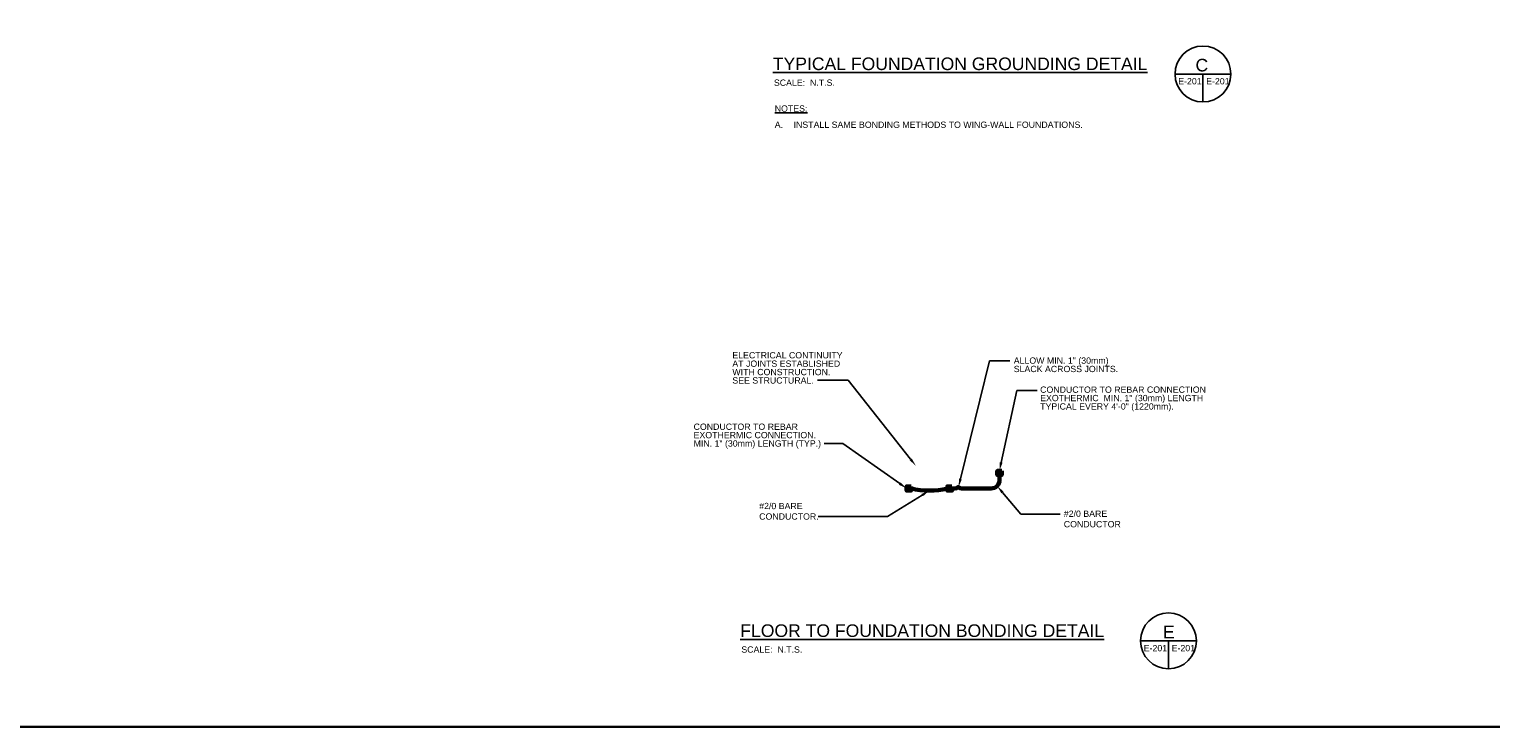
# Model space of a CAD drawing. Header units: inches. Extents: x 0 to 12596, y 507 to 12171.
# Tile 15 of 24: x 6317 to 8410, y 8686 to 9684. Entities that reach past the tile are written whole.
import ezdxf
from ezdxf import colors
from ezdxf.entities.mleader import LeaderData, LeaderLine
from ezdxf.math import Vec2, Vec3

# ---------------------------------------------------------------- set-up
doc = ezdxf.new("R2010")
doc.units = ezdxf.units.IN
doc.header["$MEASUREMENT"] = 0
for name, color, linetype, lineweight in [('E-ANNO-TEXT', 7, 'Continuous', 25), ('E-GND-GES', 92, 'Continuous', 60), ('E-LPS-COND', 92, 'Continuous', 60)]:
    doc.layers.add(name, color=color, linetype=linetype, lineweight=lineweight)
doc.styles.get("Standard").update_dxf_attribs({"font": 'arial.ttf'})

msp = doc.modelspace()

# ---------------------------------------------------------------- hatches: boundary and pattern name
at = {"layer": 'E-GND-GES'}
h = msp.add_hatch(color=256, dxfattribs=at)
h.dxf.hatch_style = 1
h.paths.add_polyline_path([(7703.10384, 9052.08584), (7703.10384, 9046.16774), (7709.62029, 9046.16774), (7709.62029, 9052.08584)])
h = msp.add_hatch(color=256, dxfattribs=at)
h.dxf.hatch_style = 1
h.paths.add_polyline_path([(7573.36324, 9029.86934), (7573.36324, 9023.95125), (7579.87969, 9023.95125), (7579.87969, 9029.86934)])
h = msp.add_hatch(color=256, dxfattribs=at)
h.dxf.hatch_style = 1
h.paths.add_polyline_path([(7631.83363, 9029.86934), (7631.83363, 9023.95125), (7638.35008, 9023.95125), (7638.35008, 9029.86934)])

# ---------------------------------------------------------------- linework, layer by layer
at = {"layer": 'E-ANNO-TEXT'}
for p, q in [((7957.77514, 9619.89496), (8037.77514, 9619.89496)), ((7997.77514, 9619.89496), (7997.77514, 9579.89496)), ((7908.39405, 8808.79447), (7988.39405, 8808.79447)), ((7948.39405, 8808.79447), (7948.39405, 8768.79447))]:
    msp.add_line(p, q, dxfattribs=at)
for centre in [(7997.77514, 9619.89496), (7948.39405, 8808.79447)]:
    msp.add_circle(centre, 40, dxfattribs=at)
at = {"layer": 'E-GND-GES'}
for p, q in [((7706.41509, 9038.99906), (7706.34, 9049.15073)), ((7638.35008, 9026.91029), (7643.2856, 9026.91029)), ((7651.27082, 9026.91029), (7694.41542, 9026.91029))]:
    msp.add_line(p, q, dxfattribs=at)
at = {"layer": 'E-GND-GES', "lineweight": 30}
msp.add_lwpolyline([(4248.35491, 12170.57864), (10315.11285, 12170.57864), (10315.11285, 8685.9516), (4248.35491, 8685.9516)], close=True, dxfattribs=at)
at = {"layer": 'E-GND-GES'}
for centre, radius, start, end in [((7605.85666, 9132.70694), 108.93912, 256.20468958, 283.79531042), ((7643.2856, 9029.91029), 3, 270, 321.14617178), ((7647.27821, 9026.69397), 2.12695, 38.85382822, 141.14617178), ((7651.27082, 9029.91029), 3, 218.85382822, 270), ((7694.41542, 9038.91029), 12, 270, 0.42382253)]:
    msp.add_arc(centre, radius, start, end, dxfattribs=at)
at = {"layer": 'E-LPS-COND'}
for points in [[(7709.62029, 9052.08584), (7709.62029, 9046.16774), (7703.10384, 9046.16774), (7703.10384, 9052.08584)], [(7579.87969, 9029.86934), (7579.87969, 9023.95125), (7573.36324, 9023.95125), (7573.36324, 9029.86934)], [(7638.35008, 9029.86934), (7638.35008, 9023.95125), (7631.83363, 9023.95125), (7631.83363, 9029.86934)]]:
    msp.add_lwpolyline(points, close=True, dxfattribs=at)

# ---------------------------------------------------------------- texts
at = {"layer": 'E-ANNO-TEXT', "attachment_point": 1}
for s, width, insert, char_height in [('{\\LTYPICAL FOUNDATION GROUNDING DETAIL^I}', 709.5890779, (7381.77713, 9643.543), 18), ('C', 36.4664863, (7987.10261, 9641.60933), 18), ('SCALE:  N.T.S.', 103.0824088, (7383.27683, 9612.0602), 9), ('E-201', 35.4157189, (7962.34398, 9614.07715), 9), ('E-201', 35.4157189, (8002.34398, 9614.07715), 9), ('{\\LFLOOR TO FOUNDATION BONDING DETAIL^I}', 709.5890779, (7335.19393, 8832.44251), 18), ('E', 21.2909132, (7940.4999, 8830.50883), 18), ('SCALE:  N.T.S.', 103.0824088, (7336.69363, 8800.9597), 9), ('E-201', 35.4157189, (7912.96289, 8802.97666), 9), ('E-201', 35.4157189, (7952.96289, 8802.97666), 9)]:
    msp.add_mtext_dynamic_manual_height_columns(s, width=width, gutter_width=48, heights=[0], dxfattribs=dict(at, insert=insert, char_height=char_height))
at = {"layer": 'E-ANNO-TEXT', "char_height": 9, "attachment_point": 1}
for s, insert, width in [('{\\LNOTES:}', (7384.49778, 9574.97669), 63.6272003), ('\\pxi-3,l3,t3;A.^IINSTALL SAME BONDING METHODS TO WING-WALL FOUNDATIONS.', (7384.49778, 9551.87338), 470.3107829), ('#2/0 BARE CONDUCTOR.', (7362.24098, 9006.28335), 87.0188227), ('#2/0 BARE CONDUCTOR', (7798.47765, 8995.28293), 88.5)]:
    msp.add_mtext(s, dxfattribs=dict(at, insert=insert, width=width))
at = {"layer": 'E-ANNO-TEXT', "char_height": 9, "attachment_point": 1, "line_spacing_factor": 0.8}
for s, width, heights, insert in [('\\A1;ELECTRICAL CONTINUITY AT JOINTS ESTABLISHED WITH CONSTRUCTION.\\PSEE STRUCTURAL.', 161.8445631, [55.27422], (7323.81426, 9221.99161)), ('\\A1;ALLOW MIN. 1" (30mm) SLACK ACROSS JOINTS.', 154.3309546, [27.64401], (7726.80724, 9214.37589)), ('\\A1;CONDUCTOR TO REBAR CONNECTION EXOTHERMIC  MIN. 1" (30mm) LENGTH TYPICAL EVERY 4\'-0" (1220mm).', 247.3721524, [46.44091], (7764.59753, 9172.79376)), ('\\A1;CONDUCTOR TO REBAR EXOTHERMIC CONNECTION.  MIN. 1" (30mm) LENGTH (TYP.)', 196.3808027, [46.44091], (7268.26582, 9119.77529))]:
    msp.add_mtext_dynamic_manual_height_columns(s, width=width, gutter_width=48, heights=heights, dxfattribs=dict(at, insert=insert))

# ---------------------------------------------------------------- leaders
at = {"layer": 'E-ANNO-TEXT'}
ml = msp.add_multileader_mtext('Standard', dxfattribs=at)
ml.set_content('', color=256)
ml.set_leader_properties()
ml.build(insert=Vec2(0, 0))
ml.multileader.update_dxf_attribs({"dogleg_length": 0.36, "arrow_head_size": 12, "scale": 48})
ctx = ml.context
ctx.base_point, ctx.scale, ctx.char_height, ctx.arrow_head_size, ctx.landing_gap_size, ctx.plane_origin = Vec3(7721.0912, 9209.61457), 48, 8.64, 12, 4.32, Vec3(7391.48112, 9231.05896)
notes = []
notes.append((ctx, [(0, (1, 1, 0), (7691.87506, 9209.61457), (1, 0), 29.21614, [(0, [(7647.66233, 9028.78595)], 0, [])])]))
ctx.mtext.insert, ctx.mtext.flow_direction = Vec3(7725.4112, 9213.93457), 5
ml = msp.add_multileader_mtext('Standard', dxfattribs=at)
ml.set_content('', color=256)
ml.set_leader_properties()
ml.build(insert=Vec2(0, 0))
ml.multileader.update_dxf_attribs({"dogleg_length": 0.36, "arrow_head_size": 12, "scale": 48})
ctx = ml.context
ctx.base_point, ctx.scale, ctx.char_height, ctx.arrow_head_size, ctx.landing_gap_size, ctx.plane_origin = Vec3(7437.18311, 9181.79787), 48, 8.64, 12, 4.32, Vec3(7009.61866, 9231.05896)
ctx.text_align_type = 2
notes.append((ctx, [(1, (1, 1, 0), (7489.74649, 9181.79787), (-1, 0), 43.92338, [(0, [(7586.58795, 9059.28048)], 0, [])])]))
ctx.mtext.insert, ctx.mtext.alignment, ctx.mtext.flow_direction = Vec3(7441.50311, 9186.11787), 3, 5
ml = msp.add_multileader_mtext('Standard', dxfattribs=at)
ml.set_content('', color=256)
ml.set_leader_properties()
ml.build(insert=Vec2(0, 0))
ml.multileader.update_dxf_attribs({"dogleg_length": 0.36, "arrow_head_size": 12, "scale": 48})
ctx = ml.context
ctx.base_point, ctx.scale, ctx.char_height, ctx.arrow_head_size, ctx.landing_gap_size, ctx.plane_origin = Vec3(7760.46925, 9167.08018), 48, 8.64, 12, 4.32, Vec3(7430.85917, 9188.52458)
notes.append((ctx, [(0, (1, 1, 0), (7731.25311, 9167.08018), (1, 0), 29.21614, [(0, [(7706.27658, 9052.28282)], 0, [])])]))
ctx.mtext.insert, ctx.mtext.flow_direction = Vec3(7764.78925, 9171.40018), 5
ml = msp.add_multileader_mtext('Standard', dxfattribs=at)
ml.set_content('', color=256)
ml.set_leader_properties()
ml.build(insert=Vec2(0, 0))
ml.multileader.update_dxf_attribs({"dogleg_length": 0.36, "arrow_head_size": 12, "scale": 48})
ctx = ml.context
ctx.base_point, ctx.scale, ctx.char_height, ctx.arrow_head_size, ctx.landing_gap_size, ctx.plane_origin = Vec3(7446.57168, 9091.24568), 48, 8.64, 12, 4.32, Vec3(6930.68541, 9083.80544)
ctx.text_align_type = 2
notes.append((ctx, [(1, (1, 1, 0), (7481.78946, 9091.24568), (-1, 0), 26.57777, [(0, [(7573.36324, 9026.91029)], 0, [])])]))
ctx.mtext.insert, ctx.mtext.alignment, ctx.mtext.flow_direction = Vec3(7450.89168, 9095.56568), 3, 5
ml = msp.add_multileader_mtext('Standard', dxfattribs=at)
ml.set_content('', color=256)
ml.set_leader_properties()
ml.build(insert=Vec2(0, 0))
ml.multileader.update_dxf_attribs({"dogleg_length": 0.36, "arrow_head_size": 12, "scale": 48})
ctx = ml.context
ctx.base_point, ctx.scale, ctx.char_height, ctx.arrow_head_size, ctx.landing_gap_size, ctx.plane_origin = Vec3(7438.24833, 8986.54794), 48, 8.64, 12, 4.32, Vec3(6838.78186, 8991.94355)
ctx.text_align_type = 2
notes.append((ctx, [(1, (1, 1, 0), (7546.0368, 8986.54794), (-1, 0), 99.14848, [(0, [(7605.85666, 9023.71987)], 0, [])])]))
ctx.mtext.insert, ctx.mtext.alignment, ctx.mtext.flow_direction = Vec3(7442.56833, 8990.86794), 3, 5
ml = msp.add_multileader_mtext('Standard', dxfattribs=at)
ml.set_content('', color=256)
ml.set_leader_properties()
ml.build(insert=Vec2(0, 0))
ml.multileader.update_dxf_attribs({"dogleg_length": 0.36, "arrow_head_size": 12, "scale": 48})
ctx = ml.context
ctx.base_point, ctx.scale, ctx.char_height, ctx.arrow_head_size, ctx.landing_gap_size, ctx.plane_origin = Vec3(7793.34652, 8990.27996), 48, 8.64, 12, 4.32, Vec3(7232.7002, 8907.77809)
notes.append((ctx, [(0, (1, 1, 0), (7736.72687, 8990.27996), (1, 0), 56.61965, [(0, [(7702.93203, 9030.45645)], 0, [])])]))
ctx.mtext.insert, ctx.mtext.flow_direction = Vec3(7797.66652, 8994.59996), 5
for ctx, leaders in notes:
    for number, flags, end, landing, length, lines in leaders:
        leader = LeaderData()
        leader.index, (leader.has_last_leader_line, leader.has_dogleg_vector, leader.attachment_direction) = number, flags
        leader.last_leader_point, leader.dogleg_vector, leader.dogleg_length = Vec3(end), Vec3(landing), length
        for number, points, colour, breaks in lines:
            line = LeaderLine()
            line.index, line.vertices, line.color, line.breaks = number, Vec3.list(points), colors.encode_raw_color(colour), breaks
            leader.lines.append(line)
        ctx.leaders.append(leader)

doc.saveas('drawing.dxf')
